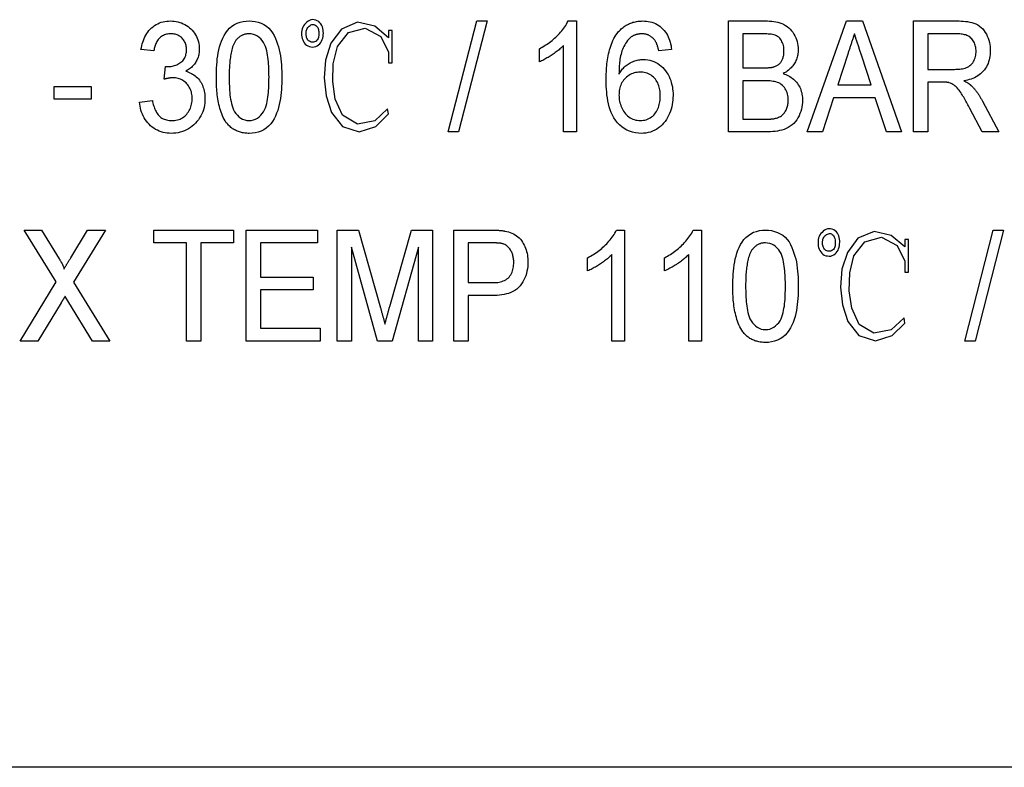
# Model space of a CAD drawing. Header units: millimetres. Extents: x 29 to 3715, y 55 to 392.
# Tile 7 of 17: x 332 to 345, y 352 to 362. Entities that reach past the tile are written whole.
import ezdxf

# ---------------------------------------------------------------- set-up
doc = ezdxf.new("R2010")
doc.units = ezdxf.units.MM
doc.layers.add('DETAIL', color=2, linetype='Continuous')

msp = doc.modelspace()

# ---------------------------------------------------------------- linework, layer by layer
at = {"layer": 'DETAIL'}
for p, q in [((337.699, 360.162), (338.083, 361.662)), ((338.224, 361.662), (337.839, 360.162)), ((338.083, 361.662), (338.224, 361.662)), ((339.318, 361.662), (339.43, 361.662)), ((339.43, 361.662), (339.43, 360.162)), ((341.487, 361.662), (341.988, 361.662)), ((341.487, 360.162), (341.487, 361.662)), ((342.552, 360.162), (343.082, 361.662)), ((343.082, 361.662), (343.297, 361.662)), ((343.297, 361.662), (343.827, 360.162)), ((343.987, 361.662), (344.574, 361.662)), ((343.987, 360.162), (343.987, 361.662)), ((336.941, 361.533), (336.889, 361.533)), ((336.889, 361.533), (336.889, 361.436)), ((336.941, 361.095), (336.941, 361.533)), ((341.68, 361.489), (341.68, 361.027)), ((341.93, 361.489), (341.68, 361.489)), ((344.18, 361.489), (344.18, 361.008)), ((344.581, 361.489), (344.18, 361.489)), ((333.718, 361.258), (333.545, 361.277)), ((336.889, 361.241), (336.889, 361.095)), ((338.93, 361.11), (338.93, 361.287)), ((339.256, 360.162), (339.256, 361.331)), ((340.718, 361.277), (340.545, 361.258)), ((336.889, 361.095), (336.941, 361.095)), ((343.099, 361.213), (342.963, 360.797)), ((343.415, 360.797), (343.288, 361.187)), ((333.859, 360.874), (333.877, 361.047)), ((341.68, 361.027), (341.951, 361.027)), ((344.18, 361.008), (344.54, 361.008)), ((341.68, 360.854), (341.68, 360.335)), ((341.97, 360.854), (341.68, 360.854)), ((344.374, 360.835), (344.18, 360.835)), ((344.18, 360.835), (344.18, 360.162)), ((332.372, 360.777), (332.872, 360.777)), ((332.372, 360.604), (332.372, 360.777)), ((332.872, 360.777), (332.872, 360.604)), ((342.963, 360.797), (343.415, 360.797)), ((332.872, 360.604), (332.372, 360.604)), ((333.526, 360.566), (333.699, 360.585)), ((342.907, 360.624), (342.756, 360.162)), ((343.471, 360.624), (342.907, 360.624)), ((343.622, 360.162), (343.471, 360.624)), ((344.92, 360.576), (345.142, 360.162)), ((344.918, 360.162), (344.751, 360.479)), ((341.68, 360.335), (341.995, 360.335)), ((337.839, 360.162), (337.699, 360.162)), ((339.43, 360.162), (339.256, 360.162)), ((341.992, 360.162), (341.487, 360.162)), ((342.756, 360.162), (342.552, 360.162)), ((343.827, 360.162), (343.622, 360.162)), ((344.18, 360.162), (343.987, 360.162)), ((345.142, 360.162), (344.918, 360.162)), ((332.397, 358.135), (331.968, 358.835)), ((331.968, 358.835), (332.202, 358.835)), ((332.202, 358.835), (332.44, 358.446)), ((332.595, 358.458), (332.824, 358.835)), ((333.064, 358.835), (332.634, 358.13)), ((332.824, 358.835), (333.064, 358.835)), ((333.718, 358.662), (333.718, 358.835)), ((333.718, 358.835), (334.795, 358.835)), ((334.795, 358.835), (334.795, 358.662)), ((334.968, 358.835), (335.93, 358.835)), ((334.968, 357.335), (334.968, 358.835)), ((335.93, 358.835), (335.93, 358.662)), ((336.199, 358.835), (336.486, 358.835)), ((336.199, 357.335), (336.199, 358.835)), ((336.486, 358.835), (336.783, 357.783)), ((336.908, 357.801), (337.2, 358.835)), ((337.2, 358.835), (337.487, 358.835)), ((337.487, 358.835), (337.487, 357.335)), ((337.776, 358.835), (338.27, 358.835)), ((337.776, 357.335), (337.776, 358.835)), ((339.972, 358.835), (340.083, 358.835)), ((340.083, 358.835), (340.083, 357.335)), ((341.01, 358.835), (341.122, 358.835)), ((341.122, 358.835), (341.122, 357.335)), ((344.68, 357.335), (345.064, 358.835)), ((345.204, 358.835), (344.82, 357.335)), ((345.064, 358.835), (345.204, 358.835)), ((343.921, 358.706), (343.87, 358.706)), ((343.87, 358.706), (343.87, 358.609)), ((343.921, 358.268), (343.921, 358.706)), ((334.16, 358.662), (333.718, 358.662)), ((334.16, 357.335), (334.16, 358.662)), ((334.795, 358.662), (334.353, 358.662)), ((334.353, 358.662), (334.353, 357.335)), ((335.93, 358.662), (335.16, 358.662)), ((335.16, 358.662), (335.16, 358.2)), ((336.743, 357.335), (336.391, 358.604)), ((336.391, 358.604), (336.391, 357.335)), ((337.295, 358.604), (336.942, 357.335)), ((337.295, 357.335), (337.295, 358.604)), ((337.968, 358.662), (337.968, 358.124)), ((338.286, 358.662), (337.968, 358.662)), ((339.583, 358.283), (339.583, 358.46)), ((339.91, 357.335), (339.91, 358.504)), ((340.622, 358.283), (340.622, 358.46)), ((340.949, 357.335), (340.949, 358.504)), ((343.87, 358.414), (343.87, 358.268)), ((335.16, 358.2), (335.872, 358.2)), ((335.872, 358.2), (335.872, 358.027)), ((343.87, 358.268), (343.921, 358.268)), ((331.91, 357.335), (332.397, 358.135)), ((332.634, 358.13), (333.122, 357.335)), ((337.968, 358.124), (338.29, 358.124)), ((332.57, 357.854), (332.518, 357.938)), ((335.872, 358.027), (335.16, 358.027)), ((335.16, 358.027), (335.16, 357.508)), ((338.296, 357.95), (337.968, 357.95)), ((337.968, 357.95), (337.968, 357.335)), ((332.466, 357.853), (332.15, 357.335)), ((332.888, 357.335), (332.57, 357.854)), ((335.16, 357.508), (335.968, 357.508)), ((335.968, 357.508), (335.968, 357.335)), ((332.15, 357.335), (331.91, 357.335)), ((333.122, 357.335), (332.888, 357.335)), ((334.353, 357.335), (334.16, 357.335)), ((335.968, 357.335), (334.968, 357.335)), ((336.391, 357.335), (336.199, 357.335)), ((336.942, 357.335), (336.743, 357.335)), ((337.487, 357.335), (337.295, 357.335)), ((337.968, 357.335), (337.776, 357.335)), ((340.083, 357.335), (339.91, 357.335)), ((341.122, 357.335), (340.949, 357.335)), ((344.82, 357.335), (344.68, 357.335)), ((397.88, 351.571), (319.369, 351.571))]:
    msp.add_line(p, q, dxfattribs=at)
at = {"layer": 'DETAIL', "flags": 128}
for points in [[(333.545, 361.277), (333.55, 361.302), (333.555, 361.327), (333.561, 361.352), (333.569, 361.376), (333.577, 361.4), (333.587, 361.424), (333.597, 361.447), (333.609, 361.469), (333.623, 361.491), (333.637, 361.512), (333.653, 361.532), (333.67, 361.55), (333.688, 361.568), (333.708, 361.584), (333.728, 361.6), (333.75, 361.613), (333.772, 361.625), (333.795, 361.635), (333.819, 361.644), (333.844, 361.65), (333.869, 361.656), (333.894, 361.659), (333.919, 361.661), (333.945, 361.662)], [(333.945, 361.662), (333.97, 361.661), (333.995, 361.659), (334.02, 361.655), (334.045, 361.65), (334.069, 361.643), (334.093, 361.635), (334.117, 361.625), (334.139, 361.614), (334.161, 361.601), (334.182, 361.587), (334.202, 361.571), (334.221, 361.554), (334.238, 361.536), (334.255, 361.517), (334.269, 361.496), (334.283, 361.474), (334.294, 361.452), (334.304, 361.429), (334.313, 361.405), (334.321, 361.381), (334.326, 361.356), (334.33, 361.331), (334.332, 361.306), (334.333, 361.281)], [(334.564, 360.902), (334.565, 360.943), (334.566, 360.984), (334.567, 361.026), (334.57, 361.067), (334.573, 361.108), (334.577, 361.149), (334.583, 361.19), (334.59, 361.231), (334.598, 361.271), (334.608, 361.311), (334.62, 361.351), (334.634, 361.39), (334.65, 361.428), (334.669, 361.464), (334.69, 361.5), (334.715, 361.533), (334.743, 361.563), (334.774, 361.59), (334.808, 361.613), (334.845, 361.632), (334.884, 361.645), (334.924, 361.655), (334.965, 361.66), (335.006, 361.662)], [(335.006, 361.662), (335.048, 361.66), (335.089, 361.655), (335.129, 361.645), (335.168, 361.631), (335.205, 361.613), (335.24, 361.591), (335.271, 361.564), (335.3, 361.534), (335.324, 361.501), (335.344, 361.465), (335.362, 361.427), (335.378, 361.389), (335.391, 361.35), (335.404, 361.311), (335.414, 361.271), (335.423, 361.231), (335.431, 361.19), (335.436, 361.149), (335.441, 361.108), (335.444, 361.067), (335.446, 361.026), (335.448, 360.984), (335.448, 360.943), (335.449, 360.902)], [(335.976, 361.371), (335.987, 361.39), (335.995, 361.41), (336.002, 361.431), (336.006, 361.453), (336.009, 361.474), (336.01, 361.496), (336.009, 361.518), (336.007, 361.54), (336.003, 361.562), (335.997, 361.583), (335.988, 361.603), (335.977, 361.622), (335.964, 361.639), (335.947, 361.653), (335.928, 361.665), (335.908, 361.673), (335.887, 361.678), (335.865, 361.68), (335.843, 361.677), (335.822, 361.67), (335.803, 361.659), (335.786, 361.646), (335.77, 361.63), (335.755, 361.614)], [(336.889, 361.436), (336.706, 361.59), (336.474, 361.644), (336.255, 361.553), (336.113, 361.36), (336.039, 361.132), (336.022, 360.892), (336.046, 360.652), (336.12, 360.424), (336.269, 360.237), (336.494, 360.164), (336.721, 360.235), (336.889, 360.405), (336.879, 360.475), (336.704, 360.313), (336.472, 360.267), (336.271, 360.387), (336.171, 360.604), (336.138, 360.842), (336.144, 361.083), (336.203, 361.316), (336.348, 361.505), (336.576, 361.564), (336.785, 361.454), (336.889, 361.241)], [(338.93, 361.287), (338.95, 361.298), (338.97, 361.309), (338.989, 361.321), (339.009, 361.333), (339.028, 361.345), (339.047, 361.358), (339.065, 361.372), (339.084, 361.385), (339.101, 361.4), (339.119, 361.414), (339.136, 361.429), (339.153, 361.445), (339.17, 361.461), (339.186, 361.477), (339.201, 361.493), (339.217, 361.51), (339.232, 361.528), (339.246, 361.546), (339.26, 361.564), (339.273, 361.582), (339.286, 361.602), (339.297, 361.621), (339.308, 361.641), (339.318, 361.662)], [(339.981, 361.492), (339.991, 361.505), (340.002, 361.518), (340.013, 361.53), (340.025, 361.542), (340.037, 361.554), (340.049, 361.565), (340.062, 361.575), (340.076, 361.586), (340.089, 361.595), (340.103, 361.604), (340.118, 361.612), (340.133, 361.62), (340.148, 361.627), (340.164, 361.633), (340.179, 361.639), (340.195, 361.644), (340.211, 361.648), (340.228, 361.652), (340.244, 361.655), (340.261, 361.658), (340.277, 361.66), (340.294, 361.661), (340.311, 361.661), (340.327, 361.662)], [(340.327, 361.662), (340.353, 361.661), (340.378, 361.66), (340.403, 361.656), (340.428, 361.651), (340.452, 361.644), (340.476, 361.636), (340.499, 361.626), (340.522, 361.614), (340.543, 361.601), (340.564, 361.586), (340.583, 361.57), (340.601, 361.552), (340.618, 361.533), (340.634, 361.513), (340.648, 361.492), (340.661, 361.47), (340.672, 361.448), (340.682, 361.425), (340.691, 361.401), (340.699, 361.377), (340.705, 361.352), (340.71, 361.327), (340.714, 361.302), (340.718, 361.277)], [(341.988, 361.662), (342.015, 361.662), (342.043, 361.66), (342.071, 361.658), (342.098, 361.655), (342.126, 361.65), (342.153, 361.644), (342.18, 361.637), (342.206, 361.628), (342.231, 361.617), (342.256, 361.603), (342.279, 361.588), (342.301, 361.571), (342.321, 361.552), (342.339, 361.531), (342.356, 361.509), (342.371, 361.485), (342.384, 361.461), (342.396, 361.435), (342.406, 361.41), (342.414, 361.383), (342.421, 361.356), (342.426, 361.329), (342.428, 361.301), (342.43, 361.273)], [(344.574, 361.662), (344.603, 361.662), (344.632, 361.661), (344.661, 361.659), (344.69, 361.656), (344.719, 361.653), (344.748, 361.648), (344.776, 361.641), (344.804, 361.633), (344.831, 361.622), (344.857, 361.609), (344.881, 361.593), (344.903, 361.574), (344.924, 361.554), (344.942, 361.531), (344.958, 361.507), (344.973, 361.482), (344.985, 361.456), (344.996, 361.429), (345.005, 361.401), (345.013, 361.373), (345.019, 361.344), (345.023, 361.316), (345.025, 361.287), (345.026, 361.258)], [(335.755, 361.614), (335.742, 361.597), (335.732, 361.577), (335.724, 361.557), (335.719, 361.535), (335.717, 361.513), (335.716, 361.491), (335.717, 361.47), (335.72, 361.448), (335.724, 361.426), (335.731, 361.405), (335.74, 361.385), (335.752, 361.367), (335.766, 361.35), (335.783, 361.336), (335.802, 361.324), (335.822, 361.316), (335.843, 361.311), (335.865, 361.31), (335.887, 361.311), (335.908, 361.317), (335.928, 361.326), (335.946, 361.338), (335.962, 361.354), (335.976, 361.371)], [(335.913, 361.391), (335.902, 361.384), (335.889, 361.379), (335.876, 361.375), (335.862, 361.375), (335.848, 361.377), (335.835, 361.381), (335.823, 361.387), (335.811, 361.395), (335.802, 361.404), (335.794, 361.416), (335.788, 361.428), (335.784, 361.441), (335.781, 361.455), (335.779, 361.468), (335.777, 361.482), (335.777, 361.496), (335.778, 361.509), (335.779, 361.523), (335.783, 361.537), (335.787, 361.549), (335.793, 361.562), (335.801, 361.573), (335.81, 361.584), (335.82, 361.593)], [(335.82, 361.593), (335.831, 361.601), (335.843, 361.608), (335.856, 361.613), (335.869, 361.615), (335.883, 361.614), (335.896, 361.61), (335.908, 361.603), (335.919, 361.594), (335.928, 361.584), (335.934, 361.572), (335.939, 361.559), (335.943, 361.546), (335.946, 361.532), (335.948, 361.519), (335.949, 361.505), (335.949, 361.491), (335.949, 361.477), (335.948, 361.464), (335.946, 361.45), (335.943, 361.437), (335.938, 361.424), (335.932, 361.411), (335.924, 361.401), (335.913, 361.391)], [(339.833, 360.864), (339.834, 360.892), (339.834, 360.919), (339.835, 360.946), (339.836, 360.973), (339.837, 361.001), (339.839, 361.028), (339.842, 361.055), (339.844, 361.082), (339.848, 361.109), (339.851, 361.136), (339.856, 361.163), (339.86, 361.19), (339.866, 361.217), (339.872, 361.243), (339.879, 361.27), (339.886, 361.296), (339.895, 361.322), (339.904, 361.348), (339.914, 361.373), (339.925, 361.398), (339.937, 361.423), (339.951, 361.446), (339.965, 361.469), (339.981, 361.492)], [(333.95, 361.489), (333.935, 361.488), (333.92, 361.487), (333.905, 361.485), (333.89, 361.482), (333.876, 361.478), (333.861, 361.473), (333.848, 361.467), (333.834, 361.46), (333.822, 361.452), (333.81, 361.443), (333.798, 361.433), (333.788, 361.422), (333.778, 361.411), (333.769, 361.399), (333.761, 361.386), (333.753, 361.373), (333.746, 361.359), (333.741, 361.345), (333.735, 361.331), (333.731, 361.317), (333.727, 361.302), (333.723, 361.288), (333.721, 361.273), (333.718, 361.258)], [(334.16, 361.274), (334.16, 361.288), (334.159, 361.302), (334.157, 361.316), (334.154, 361.33), (334.151, 361.344), (334.146, 361.357), (334.141, 361.37), (334.135, 361.383), (334.128, 361.395), (334.12, 361.407), (334.111, 361.418), (334.102, 361.428), (334.092, 361.438), (334.081, 361.447), (334.07, 361.455), (334.058, 361.462), (334.045, 361.469), (334.032, 361.474), (334.019, 361.479), (334.006, 361.483), (333.992, 361.485), (333.978, 361.487), (333.964, 361.489), (333.95, 361.489)], [(334.818, 361.386), (334.808, 361.368), (334.799, 361.35), (334.791, 361.331), (334.784, 361.311), (334.778, 361.291), (334.772, 361.271), (334.768, 361.251), (334.763, 361.231), (334.759, 361.211), (334.756, 361.19), (334.753, 361.17), (334.75, 361.15), (334.748, 361.129), (334.746, 361.109), (334.744, 361.088), (334.743, 361.067), (334.741, 361.047), (334.74, 361.026), (334.739, 361.006), (334.738, 360.985), (334.738, 360.964), (334.738, 360.944), (334.737, 360.923), (334.737, 360.902)], [(335.005, 361.489), (334.995, 361.489), (334.986, 361.488), (334.977, 361.487), (334.968, 361.486), (334.959, 361.485), (334.95, 361.482), (334.941, 361.48), (334.932, 361.477), (334.923, 361.474), (334.915, 361.47), (334.906, 361.466), (334.898, 361.462), (334.89, 361.457), (334.883, 361.452), (334.875, 361.446), (334.868, 361.441), (334.861, 361.435), (334.854, 361.428), (334.847, 361.422), (334.841, 361.415), (334.835, 361.408), (334.829, 361.401), (334.823, 361.394), (334.818, 361.386)], [(335.276, 360.902), (335.275, 360.932), (335.275, 360.962), (335.274, 360.992), (335.273, 361.022), (335.272, 361.052), (335.27, 361.082), (335.267, 361.112), (335.264, 361.142), (335.261, 361.172), (335.256, 361.201), (335.251, 361.231), (335.244, 361.26), (335.237, 361.289), (335.227, 361.317), (335.216, 361.345), (335.201, 361.371), (335.184, 361.396), (335.165, 361.419), (335.143, 361.439), (335.119, 361.457), (335.092, 361.471), (335.064, 361.481), (335.035, 361.487), (335.005, 361.489)], [(340.168, 361.444), (340.151, 361.429), (340.135, 361.413), (340.121, 361.396), (340.107, 361.377), (340.095, 361.359), (340.084, 361.339), (340.073, 361.319), (340.063, 361.299), (340.054, 361.278), (340.046, 361.257), (340.04, 361.236), (340.034, 361.214), (340.029, 361.192), (340.024, 361.17), (340.02, 361.147), (340.017, 361.125), (340.015, 361.103), (340.013, 361.08), (340.011, 361.058), (340.009, 361.035), (340.008, 361.013), (340.007, 360.99), (340.007, 360.968), (340.006, 360.945)], [(340.316, 361.489), (340.31, 361.489), (340.303, 361.488), (340.297, 361.488), (340.29, 361.488), (340.284, 361.487), (340.277, 361.486), (340.271, 361.485), (340.264, 361.484), (340.258, 361.483), (340.251, 361.481), (340.245, 361.479), (340.239, 361.478), (340.232, 361.476), (340.226, 361.474), (340.22, 361.471), (340.214, 361.469), (340.208, 361.466), (340.202, 361.464), (340.196, 361.461), (340.19, 361.458), (340.185, 361.454), (340.179, 361.451), (340.173, 361.448), (340.168, 361.444)], [(340.482, 361.412), (340.477, 361.418), (340.471, 361.423), (340.466, 361.429), (340.46, 361.434), (340.454, 361.44), (340.448, 361.444), (340.442, 361.449), (340.435, 361.454), (340.429, 361.458), (340.422, 361.462), (340.415, 361.466), (340.408, 361.469), (340.401, 361.473), (340.393, 361.475), (340.386, 361.478), (340.378, 361.48), (340.371, 361.482), (340.363, 361.484), (340.355, 361.486), (340.348, 361.487), (340.34, 361.488), (340.332, 361.488), (340.324, 361.489), (340.316, 361.489)], [(340.545, 361.258), (340.543, 361.265), (340.542, 361.272), (340.54, 361.279), (340.538, 361.285), (340.537, 361.292), (340.535, 361.299), (340.533, 361.306), (340.531, 361.312), (340.529, 361.319), (340.527, 361.326), (340.525, 361.332), (340.522, 361.339), (340.52, 361.345), (340.517, 361.352), (340.515, 361.358), (340.512, 361.365), (340.509, 361.371), (340.505, 361.377), (340.502, 361.383), (340.498, 361.389), (340.494, 361.395), (340.49, 361.401), (340.486, 361.406), (340.482, 361.412)], [(342.237, 361.255), (342.237, 361.273), (342.235, 361.292), (342.233, 361.311), (342.229, 361.329), (342.224, 361.347), (342.218, 361.365), (342.21, 361.382), (342.201, 361.399), (342.191, 361.414), (342.179, 361.429), (342.166, 361.442), (342.15, 361.453), (342.134, 361.462), (342.117, 361.469), (342.099, 361.475), (342.08, 361.479), (342.062, 361.482), (342.043, 361.484), (342.024, 361.486), (342.006, 361.487), (341.987, 361.488), (341.968, 361.489), (341.949, 361.489), (341.93, 361.489)], [(343.189, 361.489), (343.185, 361.477), (343.182, 361.466), (343.178, 361.454), (343.174, 361.443), (343.17, 361.432), (343.167, 361.42), (343.163, 361.409), (343.159, 361.397), (343.155, 361.386), (343.151, 361.374), (343.148, 361.363), (343.144, 361.351), (343.14, 361.34), (343.136, 361.328), (343.133, 361.317), (343.129, 361.305), (343.125, 361.294), (343.121, 361.282), (343.118, 361.271), (343.114, 361.259), (343.11, 361.248), (343.106, 361.236), (343.103, 361.225), (343.099, 361.213)], [(343.288, 361.187), (343.284, 361.2), (343.279, 361.212), (343.275, 361.225), (343.271, 361.237), (343.267, 361.25), (343.263, 361.262), (343.259, 361.275), (343.255, 361.288), (343.251, 361.3), (343.247, 361.313), (343.242, 361.325), (343.238, 361.338), (343.234, 361.35), (343.23, 361.363), (343.226, 361.376), (343.222, 361.388), (343.218, 361.401), (343.214, 361.413), (343.21, 361.426), (343.206, 361.439), (343.201, 361.451), (343.197, 361.464), (343.193, 361.476), (343.189, 361.489)], [(344.833, 361.253), (344.833, 361.269), (344.832, 361.286), (344.83, 361.302), (344.827, 361.318), (344.822, 361.334), (344.817, 361.349), (344.811, 361.365), (344.804, 361.379), (344.795, 361.393), (344.786, 361.407), (344.775, 361.419), (344.764, 361.431), (344.752, 361.442), (344.738, 361.451), (344.724, 361.46), (344.709, 361.467), (344.694, 361.473), (344.678, 361.477), (344.662, 361.481), (344.646, 361.484), (344.63, 361.486), (344.614, 361.488), (344.597, 361.489), (344.581, 361.489)], [(333.903, 361.045), (333.919, 361.045), (333.935, 361.046), (333.951, 361.048), (333.967, 361.051), (333.983, 361.055), (333.999, 361.059), (334.014, 361.065), (334.029, 361.071), (334.044, 361.078), (334.058, 361.086), (334.071, 361.094), (334.085, 361.104), (334.097, 361.114), (334.109, 361.125), (334.119, 361.137), (334.129, 361.151), (334.137, 361.165), (334.143, 361.179), (334.149, 361.195), (334.153, 361.21), (334.157, 361.226), (334.159, 361.242), (334.16, 361.258), (334.16, 361.274)], [(334.333, 361.281), (334.333, 361.265), (334.332, 361.25), (334.33, 361.235), (334.328, 361.219), (334.325, 361.204), (334.322, 361.189), (334.317, 361.175), (334.312, 361.16), (334.306, 361.146), (334.3, 361.132), (334.293, 361.118), (334.286, 361.105), (334.277, 361.092), (334.268, 361.079), (334.258, 361.067), (334.248, 361.056), (334.237, 361.045), (334.226, 361.034), (334.214, 361.024), (334.202, 361.015), (334.189, 361.006), (334.176, 360.998), (334.163, 360.991), (334.149, 360.983)], [(339.256, 361.331), (339.245, 361.319), (339.233, 361.307), (339.221, 361.296), (339.209, 361.285), (339.196, 361.274), (339.183, 361.264), (339.17, 361.254), (339.157, 361.244), (339.144, 361.234), (339.13, 361.224), (339.117, 361.215), (339.103, 361.206), (339.089, 361.196), (339.075, 361.188), (339.061, 361.179), (339.047, 361.17), (339.033, 361.162), (339.019, 361.153), (339.004, 361.145), (338.989, 361.138), (338.975, 361.13), (338.96, 361.123), (338.945, 361.116), (338.93, 361.11)], [(342.11, 361.045), (342.12, 361.049), (342.13, 361.054), (342.14, 361.059), (342.149, 361.064), (342.158, 361.07), (342.167, 361.077), (342.175, 361.084), (342.183, 361.092), (342.19, 361.1), (342.197, 361.109), (342.203, 361.118), (342.209, 361.127), (342.214, 361.137), (342.218, 361.147), (342.222, 361.157), (342.226, 361.168), (342.228, 361.178), (342.231, 361.189), (342.233, 361.2), (342.235, 361.211), (342.236, 361.222), (342.236, 361.233), (342.237, 361.244), (342.237, 361.255)], [(342.43, 361.273), (342.429, 361.256), (342.428, 361.24), (342.426, 361.223), (342.423, 361.206), (342.42, 361.19), (342.416, 361.174), (342.41, 361.158), (342.405, 361.142), (342.398, 361.127), (342.391, 361.111), (342.383, 361.097), (342.374, 361.082), (342.365, 361.068), (342.355, 361.055), (342.345, 361.042), (342.333, 361.029), (342.321, 361.018), (342.309, 361.006), (342.296, 360.996), (342.282, 360.985), (342.269, 360.976), (342.254, 360.967), (342.24, 360.959), (342.225, 360.95)], [(344.54, 361.008), (344.559, 361.009), (344.577, 361.009), (344.595, 361.01), (344.613, 361.012), (344.632, 361.014), (344.65, 361.016), (344.668, 361.02), (344.685, 361.025), (344.703, 361.031), (344.719, 361.038), (344.735, 361.047), (344.75, 361.058), (344.764, 361.069), (344.777, 361.083), (344.788, 361.097), (344.798, 361.113), (344.806, 361.129), (344.813, 361.146), (344.82, 361.163), (344.825, 361.181), (344.829, 361.198), (344.831, 361.217), (344.833, 361.235), (344.833, 361.253)], [(345.026, 361.258), (345.025, 361.233), (345.023, 361.208), (345.021, 361.183), (345.016, 361.159), (345.01, 361.135), (345.003, 361.111), (344.995, 361.088), (344.985, 361.065), (344.973, 361.043), (344.96, 361.022), (344.946, 361.002), (344.93, 360.983), (344.913, 360.965), (344.895, 360.948), (344.875, 360.933), (344.855, 360.919), (344.833, 360.907), (344.811, 360.895), (344.788, 360.886), (344.765, 360.877), (344.741, 360.87), (344.717, 360.864), (344.693, 360.859), (344.668, 360.854)], [(340.006, 360.945), (340.016, 360.959), (340.025, 360.973), (340.035, 360.987), (340.045, 361), (340.055, 361.013), (340.067, 361.026), (340.078, 361.038), (340.091, 361.049), (340.103, 361.06), (340.117, 361.07), (340.13, 361.08), (340.145, 361.089), (340.159, 361.097), (340.174, 361.105), (340.189, 361.112), (340.205, 361.118), (340.221, 361.124), (340.237, 361.129), (340.253, 361.133), (340.269, 361.137), (340.286, 361.139), (340.303, 361.141), (340.319, 361.142), (340.336, 361.143)], [(340.336, 361.143), (340.365, 361.142), (340.395, 361.138), (340.423, 361.133), (340.451, 361.124), (340.479, 361.114), (340.505, 361.101), (340.53, 361.086), (340.554, 361.07), (340.577, 361.051), (340.598, 361.031), (340.618, 361.009), (340.637, 360.986), (340.654, 360.963), (340.669, 360.938), (340.683, 360.912), (340.695, 360.885), (340.706, 360.858), (340.714, 360.83), (340.722, 360.801), (340.728, 360.773), (340.732, 360.744), (340.735, 360.715), (340.737, 360.685), (340.737, 360.656)], [(333.877, 361.047), (333.878, 361.047), (333.879, 361.046), (333.88, 361.046), (333.881, 361.046), (333.882, 361.046), (333.883, 361.046), (333.885, 361.046), (333.886, 361.046), (333.887, 361.046), (333.888, 361.045), (333.889, 361.045), (333.89, 361.045), (333.891, 361.045), (333.892, 361.045), (333.893, 361.045), (333.894, 361.045), (333.895, 361.045), (333.897, 361.045), (333.898, 361.045), (333.899, 361.045), (333.9, 361.045), (333.901, 361.045), (333.902, 361.045), (333.903, 361.045)], [(334.149, 360.983), (334.169, 360.978), (334.188, 360.971), (334.207, 360.963), (334.226, 360.954), (334.243, 360.944), (334.261, 360.933), (334.277, 360.921), (334.293, 360.908), (334.307, 360.893), (334.321, 360.878), (334.334, 360.863), (334.346, 360.846), (334.357, 360.829), (334.367, 360.811), (334.376, 360.793), (334.383, 360.774), (334.39, 360.754), (334.396, 360.735), (334.401, 360.715), (334.404, 360.695), (334.407, 360.674), (334.409, 360.654), (334.41, 360.634), (334.41, 360.613)], [(340.289, 360.97), (340.269, 360.969), (340.25, 360.967), (340.23, 360.964), (340.211, 360.959), (340.193, 360.953), (340.175, 360.946), (340.157, 360.937), (340.14, 360.927), (340.124, 360.916), (340.109, 360.904), (340.095, 360.891), (340.081, 360.876), (340.069, 360.861), (340.058, 360.846), (340.047, 360.829), (340.038, 360.812), (340.03, 360.794), (340.023, 360.775), (340.018, 360.757), (340.014, 360.738), (340.01, 360.718), (340.008, 360.699), (340.007, 360.679), (340.006, 360.66)], [(340.564, 360.65), (340.564, 360.67), (340.563, 360.69), (340.561, 360.71), (340.558, 360.729), (340.555, 360.749), (340.55, 360.768), (340.544, 360.787), (340.538, 360.806), (340.53, 360.824), (340.52, 360.842), (340.51, 360.859), (340.498, 360.875), (340.486, 360.89), (340.472, 360.904), (340.456, 360.917), (340.44, 360.929), (340.423, 360.939), (340.405, 360.948), (340.387, 360.955), (340.367, 360.96), (340.348, 360.965), (340.328, 360.968), (340.309, 360.969), (340.289, 360.97)], [(341.951, 361.027), (341.958, 361.027), (341.965, 361.028), (341.971, 361.028), (341.978, 361.028), (341.985, 361.028), (341.991, 361.028), (341.998, 361.028), (342.004, 361.029), (342.011, 361.029), (342.018, 361.029), (342.024, 361.03), (342.031, 361.031), (342.038, 361.031), (342.044, 361.032), (342.051, 361.032), (342.058, 361.033), (342.064, 361.034), (342.071, 361.035), (342.077, 361.036), (342.084, 361.038), (342.09, 361.039), (342.097, 361.041), (342.103, 361.043), (342.11, 361.045)], [(333.975, 360.894), (333.97, 360.894), (333.965, 360.894), (333.96, 360.893), (333.955, 360.893), (333.95, 360.893), (333.945, 360.892), (333.94, 360.892), (333.936, 360.891), (333.931, 360.89), (333.926, 360.889), (333.921, 360.889), (333.916, 360.888), (333.911, 360.887), (333.906, 360.886), (333.902, 360.885), (333.897, 360.884), (333.892, 360.883), (333.887, 360.881), (333.882, 360.88), (333.878, 360.879), (333.873, 360.878), (333.868, 360.876), (333.863, 360.875), (333.859, 360.874)], [(334.237, 360.615), (334.237, 360.633), (334.236, 360.651), (334.233, 360.668), (334.23, 360.686), (334.226, 360.703), (334.22, 360.72), (334.214, 360.737), (334.207, 360.753), (334.198, 360.769), (334.188, 360.784), (334.178, 360.798), (334.166, 360.812), (334.154, 360.825), (334.14, 360.837), (334.126, 360.848), (334.111, 360.858), (334.096, 360.866), (334.08, 360.874), (334.063, 360.88), (334.046, 360.885), (334.028, 360.889), (334.011, 360.892), (333.993, 360.893), (333.975, 360.894)], [(334.698, 360.287), (334.684, 360.31), (334.671, 360.333), (334.658, 360.356), (334.647, 360.38), (334.637, 360.405), (334.628, 360.43), (334.62, 360.455), (334.612, 360.481), (334.605, 360.506), (334.599, 360.532), (334.594, 360.558), (334.589, 360.584), (334.584, 360.61), (334.581, 360.637), (334.577, 360.663), (334.574, 360.69), (334.572, 360.716), (334.57, 360.742), (334.568, 360.769), (334.566, 360.796), (334.566, 360.822), (334.565, 360.849), (334.564, 360.875), (334.564, 360.902)], [(334.737, 360.902), (334.737, 360.873), (334.738, 360.843), (334.739, 360.813), (334.74, 360.783), (334.741, 360.753), (334.743, 360.723), (334.745, 360.693), (334.748, 360.664), (334.752, 360.634), (334.756, 360.604), (334.762, 360.575), (334.768, 360.546), (334.776, 360.517), (334.785, 360.488), (334.796, 360.461), (334.811, 360.435), (334.828, 360.41), (334.848, 360.388), (334.869, 360.367), (334.893, 360.349), (334.919, 360.334), (334.947, 360.324), (334.977, 360.318), (335.006, 360.316)], [(335.449, 360.902), (335.448, 360.861), (335.447, 360.819), (335.446, 360.778), (335.443, 360.737), (335.44, 360.696), (335.435, 360.655), (335.43, 360.614), (335.423, 360.573), (335.415, 360.533), (335.405, 360.493), (335.393, 360.453), (335.379, 360.414), (335.363, 360.376), (335.344, 360.34), (335.323, 360.304), (335.298, 360.271), (335.27, 360.241), (335.239, 360.214), (335.205, 360.191), (335.168, 360.173), (335.129, 360.159), (335.089, 360.15), (335.048, 360.144), (335.006, 360.143)], [(335.006, 360.316), (335.036, 360.318), (335.066, 360.324), (335.093, 360.335), (335.12, 360.349), (335.144, 360.367), (335.165, 360.388), (335.185, 360.41), (335.202, 360.435), (335.216, 360.461), (335.228, 360.488), (335.237, 360.517), (335.245, 360.546), (335.251, 360.575), (335.256, 360.604), (335.261, 360.634), (335.265, 360.664), (335.268, 360.693), (335.27, 360.723), (335.272, 360.753), (335.273, 360.783), (335.274, 360.813), (335.275, 360.843), (335.275, 360.873), (335.276, 360.902)], [(340.309, 360.143), (340.268, 360.145), (340.228, 360.149), (340.188, 360.158), (340.15, 360.171), (340.113, 360.188), (340.077, 360.208), (340.044, 360.232), (340.014, 360.258), (339.986, 360.287), (339.96, 360.319), (339.937, 360.353), (339.918, 360.388), (339.901, 360.425), (339.887, 360.463), (339.875, 360.502), (339.864, 360.541), (339.856, 360.581), (339.85, 360.621), (339.844, 360.662), (339.84, 360.702), (339.837, 360.742), (339.835, 360.783), (339.834, 360.824), (339.833, 360.864)], [(342.295, 360.595), (342.294, 360.615), (342.293, 360.634), (342.29, 360.654), (342.285, 360.674), (342.279, 360.693), (342.272, 360.711), (342.263, 360.729), (342.253, 360.746), (342.242, 360.762), (342.229, 360.777), (342.215, 360.791), (342.199, 360.804), (342.183, 360.815), (342.165, 360.824), (342.147, 360.832), (342.128, 360.838), (342.108, 360.842), (342.089, 360.846), (342.069, 360.849), (342.049, 360.851), (342.029, 360.853), (342.01, 360.854), (341.99, 360.854), (341.97, 360.854)], [(342.225, 360.95), (342.244, 360.944), (342.263, 360.937), (342.281, 360.929), (342.299, 360.92), (342.316, 360.911), (342.333, 360.9), (342.349, 360.888), (342.365, 360.876), (342.38, 360.862), (342.393, 360.848), (342.407, 360.833), (342.419, 360.817), (342.43, 360.8), (342.44, 360.783), (342.449, 360.766), (342.458, 360.747), (342.465, 360.729), (342.471, 360.71), (342.476, 360.691), (342.48, 360.671), (342.483, 360.651), (342.485, 360.632), (342.487, 360.612), (342.487, 360.592)], [(344.468, 360.828), (344.464, 360.829), (344.46, 360.83), (344.456, 360.83), (344.452, 360.831), (344.448, 360.832), (344.445, 360.832), (344.441, 360.832), (344.437, 360.833), (344.433, 360.833), (344.429, 360.833), (344.425, 360.834), (344.421, 360.834), (344.417, 360.834), (344.413, 360.834), (344.409, 360.835), (344.406, 360.835), (344.402, 360.835), (344.398, 360.835), (344.394, 360.835), (344.39, 360.835), (344.386, 360.835), (344.382, 360.835), (344.378, 360.835), (344.374, 360.835)], [(344.751, 360.479), (344.742, 360.496), (344.732, 360.513), (344.723, 360.529), (344.714, 360.546), (344.705, 360.563), (344.695, 360.58), (344.686, 360.596), (344.676, 360.613), (344.666, 360.63), (344.656, 360.646), (344.646, 360.662), (344.636, 360.679), (344.626, 360.695), (344.615, 360.711), (344.603, 360.726), (344.591, 360.741), (344.579, 360.756), (344.566, 360.77), (344.552, 360.783), (344.537, 360.795), (344.521, 360.805), (344.504, 360.814), (344.486, 360.822), (344.468, 360.828)], [(344.668, 360.854), (344.673, 360.852), (344.678, 360.849), (344.683, 360.847), (344.688, 360.844), (344.692, 360.841), (344.697, 360.839), (344.702, 360.836), (344.706, 360.833), (344.711, 360.83), (344.716, 360.827), (344.72, 360.825), (344.725, 360.822), (344.729, 360.819), (344.734, 360.815), (344.738, 360.812), (344.743, 360.809), (344.747, 360.806), (344.751, 360.803), (344.756, 360.799), (344.76, 360.796), (344.764, 360.792), (344.768, 360.789), (344.772, 360.785), (344.776, 360.781)], [(344.776, 360.781), (344.783, 360.774), (344.79, 360.766), (344.797, 360.758), (344.804, 360.75), (344.811, 360.743), (344.818, 360.735), (344.825, 360.726), (344.831, 360.718), (344.838, 360.71), (344.844, 360.701), (344.85, 360.693), (344.856, 360.684), (344.862, 360.676), (344.868, 360.667), (344.873, 360.658), (344.879, 360.649), (344.884, 360.64), (344.89, 360.631), (344.895, 360.622), (344.9, 360.613), (344.905, 360.604), (344.91, 360.595), (344.915, 360.585), (344.92, 360.576)], [(333.955, 360.143), (333.927, 360.144), (333.9, 360.146), (333.872, 360.15), (333.845, 360.155), (333.818, 360.163), (333.792, 360.172), (333.766, 360.184), (333.742, 360.197), (333.718, 360.211), (333.696, 360.228), (333.675, 360.246), (333.655, 360.265), (333.636, 360.286), (333.619, 360.308), (333.603, 360.33), (333.588, 360.354), (333.575, 360.379), (333.564, 360.404), (333.554, 360.43), (333.545, 360.457), (333.538, 360.483), (333.533, 360.511), (333.529, 360.538), (333.526, 360.566)], [(333.699, 360.585), (333.702, 360.568), (333.706, 360.551), (333.71, 360.534), (333.715, 360.518), (333.721, 360.501), (333.726, 360.485), (333.733, 360.469), (333.74, 360.453), (333.748, 360.438), (333.756, 360.423), (333.766, 360.408), (333.776, 360.394), (333.788, 360.382), (333.8, 360.37), (333.814, 360.359), (333.828, 360.349), (333.844, 360.341), (333.859, 360.334), (333.876, 360.328), (333.892, 360.324), (333.909, 360.32), (333.927, 360.318), (333.944, 360.316), (333.961, 360.316)], [(334.41, 360.613), (334.409, 360.583), (334.407, 360.553), (334.403, 360.522), (334.397, 360.492), (334.389, 360.463), (334.379, 360.434), (334.367, 360.406), (334.354, 360.379), (334.338, 360.353), (334.321, 360.327), (334.302, 360.303), (334.282, 360.281), (334.261, 360.259), (334.238, 360.239), (334.214, 360.22), (334.188, 360.204), (334.161, 360.189), (334.134, 360.176), (334.105, 360.166), (334.076, 360.157), (334.046, 360.151), (334.016, 360.146), (333.986, 360.144), (333.955, 360.143)], [(333.961, 360.316), (333.98, 360.316), (333.999, 360.318), (334.018, 360.321), (334.037, 360.325), (334.055, 360.33), (334.073, 360.336), (334.09, 360.345), (334.106, 360.354), (334.122, 360.365), (334.137, 360.377), (334.151, 360.39), (334.164, 360.404), (334.176, 360.419), (334.187, 360.434), (334.197, 360.45), (334.205, 360.467), (334.213, 360.485), (334.22, 360.502), (334.225, 360.521), (334.23, 360.539), (334.233, 360.558), (334.235, 360.577), (334.237, 360.596), (334.237, 360.615)], [(340.006, 360.66), (340.007, 360.639), (340.009, 360.618), (340.011, 360.597), (340.015, 360.577), (340.019, 360.557), (340.025, 360.536), (340.032, 360.517), (340.04, 360.497), (340.048, 360.478), (340.058, 360.46), (340.069, 360.442), (340.08, 360.424), (340.093, 360.408), (340.107, 360.392), (340.122, 360.378), (340.139, 360.365), (340.156, 360.353), (340.174, 360.343), (340.193, 360.335), (340.213, 360.328), (340.233, 360.322), (340.254, 360.319), (340.275, 360.317), (340.296, 360.316)], [(340.296, 360.316), (340.316, 360.317), (340.336, 360.319), (340.355, 360.322), (340.375, 360.327), (340.394, 360.334), (340.412, 360.342), (340.429, 360.352), (340.446, 360.364), (340.462, 360.376), (340.476, 360.39), (340.489, 360.405), (340.502, 360.421), (340.513, 360.438), (340.523, 360.455), (340.531, 360.474), (340.539, 360.492), (340.545, 360.511), (340.551, 360.531), (340.555, 360.55), (340.558, 360.57), (340.561, 360.59), (340.563, 360.61), (340.564, 360.63), (340.564, 360.65)], [(340.737, 360.656), (340.736, 360.625), (340.734, 360.594), (340.731, 360.563), (340.726, 360.532), (340.719, 360.502), (340.711, 360.472), (340.701, 360.442), (340.69, 360.413), (340.678, 360.385), (340.663, 360.357), (340.647, 360.33), (340.63, 360.304), (340.61, 360.28), (340.589, 360.257), (340.567, 360.236), (340.542, 360.217), (340.516, 360.199), (340.489, 360.184), (340.461, 360.171), (340.431, 360.161), (340.401, 360.153), (340.371, 360.147), (340.34, 360.144), (340.309, 360.143)], [(342.487, 360.592), (342.486, 360.561), (342.484, 360.529), (342.479, 360.499), (342.472, 360.468), (342.463, 360.438), (342.452, 360.409), (342.44, 360.381), (342.425, 360.353), (342.409, 360.326), (342.391, 360.301), (342.37, 360.278), (342.347, 360.257), (342.322, 360.238), (342.295, 360.222), (342.267, 360.209), (342.238, 360.197), (342.208, 360.188), (342.178, 360.18), (342.148, 360.174), (342.117, 360.169), (342.086, 360.166), (342.055, 360.164), (342.024, 360.162), (341.992, 360.162)], [(342.109, 360.342), (342.123, 360.346), (342.137, 360.35), (342.15, 360.354), (342.164, 360.36), (342.177, 360.365), (342.189, 360.372), (342.201, 360.38), (342.213, 360.389), (342.223, 360.398), (342.233, 360.409), (342.242, 360.42), (342.25, 360.432), (342.258, 360.444), (342.265, 360.456), (342.271, 360.469), (342.276, 360.482), (342.281, 360.496), (342.285, 360.51), (342.288, 360.524), (342.291, 360.538), (342.293, 360.552), (342.294, 360.566), (342.295, 360.58), (342.295, 360.595)], [(341.995, 360.335), (342, 360.335), (342.005, 360.335), (342.009, 360.335), (342.014, 360.335), (342.019, 360.335), (342.024, 360.335), (342.028, 360.335), (342.033, 360.335), (342.038, 360.336), (342.043, 360.336), (342.048, 360.336), (342.052, 360.336), (342.057, 360.336), (342.062, 360.337), (342.067, 360.337), (342.071, 360.337), (342.076, 360.338), (342.081, 360.338), (342.086, 360.339), (342.09, 360.339), (342.095, 360.34), (342.1, 360.341), (342.105, 360.341), (342.109, 360.342)], [(335.006, 360.143), (334.992, 360.143), (334.977, 360.144), (334.962, 360.145), (334.948, 360.146), (334.933, 360.148), (334.919, 360.151), (334.904, 360.154), (334.89, 360.158), (334.876, 360.162), (334.862, 360.166), (334.848, 360.172), (334.835, 360.177), (334.821, 360.184), (334.808, 360.191), (334.796, 360.198), (334.783, 360.206), (334.772, 360.215), (334.76, 360.224), (334.749, 360.234), (334.738, 360.243), (334.727, 360.254), (334.717, 360.265), (334.708, 360.276), (334.698, 360.287)], [(338.27, 358.835), (338.278, 358.835), (338.287, 358.835), (338.295, 358.835), (338.303, 358.835), (338.312, 358.835), (338.32, 358.834), (338.328, 358.834), (338.337, 358.834), (338.345, 358.834), (338.353, 358.833), (338.362, 358.833), (338.37, 358.832), (338.378, 358.832), (338.387, 358.831), (338.395, 358.831), (338.403, 358.83), (338.412, 358.829), (338.42, 358.829), (338.428, 358.828), (338.436, 358.827), (338.445, 358.825), (338.453, 358.824), (338.461, 358.822), (338.469, 358.821)], [(339.583, 358.46), (339.603, 358.471), (339.623, 358.482), (339.643, 358.494), (339.663, 358.506), (339.682, 358.518), (339.701, 358.531), (339.719, 358.545), (339.737, 358.558), (339.755, 358.573), (339.773, 358.587), (339.79, 358.602), (339.807, 358.618), (339.823, 358.634), (339.84, 358.65), (339.855, 358.667), (339.871, 358.684), (339.885, 358.701), (339.9, 358.719), (339.914, 358.737), (339.927, 358.756), (339.94, 358.775), (339.951, 358.794), (339.962, 358.815), (339.972, 358.835)], [(340.622, 358.46), (340.642, 358.471), (340.662, 358.482), (340.682, 358.494), (340.701, 358.506), (340.72, 358.518), (340.739, 358.531), (340.758, 358.545), (340.776, 358.558), (340.794, 358.573), (340.811, 358.587), (340.828, 358.602), (340.845, 358.618), (340.862, 358.634), (340.878, 358.65), (340.894, 358.667), (340.909, 358.684), (340.924, 358.701), (340.938, 358.719), (340.952, 358.737), (340.965, 358.756), (340.978, 358.775), (340.99, 358.794), (341, 358.815), (341.01, 358.835)], [(341.545, 358.075), (341.545, 358.116), (341.546, 358.157), (341.548, 358.199), (341.55, 358.24), (341.554, 358.281), (341.558, 358.322), (341.564, 358.363), (341.571, 358.404), (341.579, 358.444), (341.589, 358.484), (341.601, 358.524), (341.614, 358.563), (341.631, 358.601), (341.649, 358.638), (341.671, 358.673), (341.696, 358.706), (341.723, 358.736), (341.755, 358.763), (341.789, 358.786), (341.826, 358.805), (341.865, 358.818), (341.905, 358.828), (341.946, 358.834), (341.987, 358.835)], [(341.987, 358.835), (342.028, 358.833), (342.069, 358.828), (342.11, 358.818), (342.148, 358.804), (342.186, 358.786), (342.22, 358.764), (342.252, 358.737), (342.28, 358.707), (342.305, 358.674), (342.325, 358.638), (342.343, 358.601), (342.358, 358.562), (342.372, 358.523), (342.384, 358.484), (342.395, 358.444), (342.404, 358.404), (342.411, 358.363), (342.417, 358.322), (342.421, 358.281), (342.425, 358.24), (342.427, 358.199), (342.428, 358.157), (342.429, 358.116), (342.43, 358.075)], [(342.957, 358.544), (342.968, 358.563), (342.976, 358.583), (342.982, 358.604), (342.987, 358.626), (342.989, 358.647), (342.991, 358.669), (342.99, 358.691), (342.988, 358.713), (342.984, 358.735), (342.978, 358.756), (342.969, 358.776), (342.958, 358.795), (342.945, 358.812), (342.928, 358.827), (342.909, 358.838), (342.889, 358.846), (342.867, 358.851), (342.846, 358.853), (342.824, 358.85), (342.803, 358.843), (342.784, 358.832), (342.767, 358.819), (342.751, 358.803), (342.736, 358.787)], [(338.469, 358.821), (338.492, 358.816), (338.515, 358.81), (338.537, 358.802), (338.559, 358.794), (338.581, 358.784), (338.601, 358.772), (338.621, 358.759), (338.639, 358.744), (338.657, 358.728), (338.673, 358.711), (338.688, 358.693), (338.701, 358.673), (338.713, 358.653), (338.724, 358.632), (338.735, 358.611), (338.744, 358.589), (338.751, 358.567), (338.758, 358.544), (338.764, 358.521), (338.768, 358.498), (338.772, 358.475), (338.774, 358.451), (338.775, 358.428), (338.776, 358.404)], [(342.736, 358.787), (342.723, 358.77), (342.713, 358.75), (342.705, 358.73), (342.7, 358.708), (342.698, 358.687), (342.697, 358.665), (342.698, 358.643), (342.701, 358.621), (342.705, 358.599), (342.712, 358.578), (342.721, 358.558), (342.733, 358.54), (342.747, 358.523), (342.764, 358.509), (342.782, 358.497), (342.803, 358.489), (342.824, 358.485), (342.846, 358.483), (342.868, 358.484), (342.889, 358.49), (342.909, 358.499), (342.927, 358.512), (342.943, 358.527), (342.957, 358.544)], [(342.894, 358.564), (342.882, 358.557), (342.87, 358.552), (342.856, 358.548), (342.843, 358.548), (342.829, 358.55), (342.816, 358.554), (342.803, 358.56), (342.792, 358.568), (342.783, 358.577), (342.775, 358.589), (342.769, 358.601), (342.765, 358.614), (342.762, 358.628), (342.759, 358.641), (342.758, 358.655), (342.758, 358.669), (342.758, 358.683), (342.76, 358.696), (342.763, 358.71), (342.768, 358.723), (342.774, 358.735), (342.782, 358.746), (342.791, 358.757), (342.801, 358.766)], [(342.801, 358.766), (342.812, 358.774), (342.824, 358.781), (342.837, 358.786), (342.85, 358.788), (342.864, 358.787), (342.877, 358.783), (342.889, 358.776), (342.9, 358.767), (342.908, 358.757), (342.915, 358.745), (342.92, 358.732), (342.924, 358.719), (342.927, 358.705), (342.928, 358.692), (342.93, 358.678), (342.93, 358.664), (342.93, 358.65), (342.929, 358.637), (342.927, 358.623), (342.924, 358.61), (342.919, 358.597), (342.913, 358.584), (342.904, 358.574), (342.894, 358.564)], [(343.87, 358.609), (343.686, 358.763), (343.455, 358.817), (343.236, 358.726), (343.094, 358.533), (343.019, 358.305), (343.003, 358.065), (343.027, 357.825), (343.101, 357.597), (343.25, 357.41), (343.475, 357.337), (343.701, 357.408), (343.87, 357.578), (343.86, 357.648), (343.685, 357.486), (343.453, 357.44), (343.252, 357.56), (343.152, 357.777), (343.119, 358.015), (343.125, 358.256), (343.183, 358.489), (343.328, 358.678), (343.557, 358.737), (343.766, 358.627), (343.87, 358.414)], [(338.44, 358.649), (338.434, 358.65), (338.428, 358.652), (338.421, 358.653), (338.415, 358.654), (338.409, 358.656), (338.402, 358.656), (338.396, 358.657), (338.389, 358.658), (338.383, 358.659), (338.376, 358.659), (338.37, 358.659), (338.364, 358.66), (338.357, 358.66), (338.351, 358.661), (338.344, 358.661), (338.338, 358.661), (338.331, 358.661), (338.325, 358.661), (338.318, 358.662), (338.312, 358.662), (338.306, 358.662), (338.299, 358.662), (338.293, 358.662), (338.286, 358.662)], [(338.583, 358.398), (338.583, 358.411), (338.583, 358.424), (338.582, 358.436), (338.58, 358.449), (338.578, 358.462), (338.576, 358.474), (338.573, 358.487), (338.57, 358.499), (338.566, 358.512), (338.561, 358.524), (338.556, 358.536), (338.551, 358.547), (338.545, 358.558), (338.538, 358.569), (338.531, 358.58), (338.523, 358.59), (338.514, 358.6), (338.505, 358.609), (338.496, 358.618), (338.486, 358.625), (338.475, 358.633), (338.464, 358.639), (338.452, 358.644), (338.44, 358.649)], [(341.985, 358.662), (341.976, 358.662), (341.967, 358.661), (341.958, 358.661), (341.949, 358.659), (341.939, 358.658), (341.93, 358.656), (341.921, 358.653), (341.913, 358.65), (341.904, 358.647), (341.895, 358.643), (341.887, 358.639), (341.879, 358.635), (341.871, 358.63), (341.863, 358.625), (341.856, 358.619), (341.848, 358.614), (341.841, 358.608), (341.835, 358.601), (341.828, 358.595), (341.822, 358.588), (341.816, 358.581), (341.81, 358.574), (341.804, 358.567), (341.799, 358.559)], [(342.256, 358.075), (342.256, 358.105), (342.256, 358.135), (342.255, 358.165), (342.254, 358.195), (342.252, 358.225), (342.25, 358.255), (342.248, 358.285), (342.245, 358.315), (342.241, 358.345), (342.237, 358.374), (342.232, 358.404), (342.225, 358.433), (342.217, 358.462), (342.208, 358.491), (342.197, 358.518), (342.182, 358.545), (342.165, 358.569), (342.145, 358.592), (342.124, 358.612), (342.099, 358.63), (342.073, 358.644), (342.045, 358.654), (342.015, 358.66), (341.985, 358.662)], [(332.44, 358.446), (332.444, 358.44), (332.447, 358.435), (332.45, 358.429), (332.454, 358.424), (332.457, 358.418), (332.46, 358.412), (332.463, 358.407), (332.467, 358.401), (332.47, 358.396), (332.473, 358.39), (332.476, 358.384), (332.479, 358.379), (332.482, 358.373), (332.485, 358.367), (332.488, 358.361), (332.49, 358.355), (332.493, 358.349), (332.496, 358.343), (332.498, 358.337), (332.5, 358.331), (332.502, 358.325), (332.503, 358.319), (332.503, 358.312), (332.502, 358.306)], [(332.502, 358.306), (332.505, 358.312), (332.509, 358.319), (332.513, 358.325), (332.517, 358.331), (332.521, 358.338), (332.525, 358.344), (332.529, 358.35), (332.533, 358.357), (332.536, 358.363), (332.54, 358.369), (332.544, 358.376), (332.548, 358.382), (332.552, 358.388), (332.556, 358.395), (332.56, 358.401), (332.564, 358.408), (332.567, 358.414), (332.571, 358.42), (332.575, 358.427), (332.579, 358.433), (332.583, 358.439), (332.587, 358.446), (332.591, 358.452), (332.595, 358.458)], [(339.91, 358.504), (339.899, 358.492), (339.887, 358.481), (339.875, 358.469), (339.863, 358.458), (339.85, 358.447), (339.837, 358.437), (339.824, 358.427), (339.811, 358.417), (339.798, 358.407), (339.784, 358.397), (339.771, 358.388), (339.757, 358.379), (339.743, 358.37), (339.729, 358.361), (339.715, 358.352), (339.701, 358.343), (339.687, 358.335), (339.672, 358.327), (339.658, 358.319), (339.643, 358.311), (339.629, 358.303), (339.614, 358.296), (339.599, 358.289), (339.583, 358.283)], [(340.949, 358.504), (340.937, 358.492), (340.925, 358.481), (340.913, 358.469), (340.901, 358.458), (340.888, 358.447), (340.876, 358.437), (340.863, 358.427), (340.85, 358.417), (340.836, 358.407), (340.823, 358.397), (340.809, 358.388), (340.795, 358.379), (340.782, 358.37), (340.768, 358.361), (340.754, 358.352), (340.739, 358.343), (340.725, 358.335), (340.711, 358.327), (340.696, 358.319), (340.682, 358.311), (340.667, 358.303), (340.652, 358.296), (340.637, 358.289), (340.622, 358.283)], [(341.799, 358.559), (341.789, 358.541), (341.779, 358.523), (341.772, 358.504), (341.765, 358.484), (341.759, 358.464), (341.753, 358.444), (341.748, 358.424), (341.744, 358.404), (341.74, 358.384), (341.737, 358.364), (341.734, 358.343), (341.731, 358.323), (341.729, 358.302), (341.727, 358.282), (341.725, 358.261), (341.723, 358.24), (341.722, 358.22), (341.721, 358.199), (341.72, 358.179), (341.719, 358.158), (341.719, 358.137), (341.718, 358.117), (341.718, 358.096), (341.718, 358.075)], [(338.29, 358.124), (338.309, 358.124), (338.328, 358.125), (338.348, 358.126), (338.367, 358.128), (338.386, 358.132), (338.405, 358.136), (338.423, 358.141), (338.441, 358.147), (338.459, 358.155), (338.476, 358.164), (338.492, 358.174), (338.507, 358.187), (338.521, 358.2), (338.533, 358.215), (338.543, 358.231), (338.553, 358.248), (338.561, 358.266), (338.567, 358.284), (338.573, 358.302), (338.577, 358.321), (338.58, 358.34), (338.582, 358.359), (338.583, 358.379), (338.583, 358.398)], [(338.776, 358.404), (338.775, 358.372), (338.773, 358.341), (338.769, 358.31), (338.763, 358.279), (338.755, 358.248), (338.746, 358.218), (338.735, 358.189), (338.722, 358.16), (338.706, 358.133), (338.689, 358.106), (338.671, 358.081), (338.65, 358.057), (338.626, 358.036), (338.6, 358.018), (338.573, 358.003), (338.544, 357.99), (338.514, 357.979), (338.484, 357.971), (338.453, 357.964), (338.422, 357.959), (338.391, 357.955), (338.359, 357.952), (338.328, 357.951), (338.296, 357.95)], [(341.679, 357.46), (341.665, 357.483), (341.652, 357.506), (341.639, 357.529), (341.628, 357.553), (341.618, 357.578), (341.609, 357.603), (341.601, 357.628), (341.593, 357.654), (341.586, 357.679), (341.58, 357.705), (341.574, 357.731), (341.57, 357.757), (341.565, 357.784), (341.561, 357.81), (341.558, 357.836), (341.555, 357.863), (341.552, 357.889), (341.55, 357.916), (341.549, 357.942), (341.547, 357.969), (341.546, 357.995), (341.546, 358.022), (341.545, 358.048), (341.545, 358.075)], [(341.718, 358.075), (341.718, 358.046), (341.719, 358.016), (341.719, 357.986), (341.72, 357.956), (341.722, 357.926), (341.724, 357.896), (341.726, 357.866), (341.729, 357.837), (341.733, 357.807), (341.737, 357.777), (341.742, 357.748), (341.749, 357.719), (341.757, 357.69), (341.766, 357.661), (341.777, 357.634), (341.792, 357.608), (341.809, 357.583), (341.828, 357.561), (341.85, 357.54), (341.874, 357.522), (341.9, 357.508), (341.928, 357.497), (341.957, 357.491), (341.987, 357.489)], [(342.43, 358.075), (342.429, 358.034), (342.428, 357.992), (342.427, 357.951), (342.424, 357.91), (342.421, 357.869), (342.416, 357.828), (342.411, 357.787), (342.404, 357.746), (342.396, 357.706), (342.386, 357.666), (342.374, 357.626), (342.36, 357.587), (342.344, 357.549), (342.325, 357.513), (342.304, 357.478), (342.279, 357.444), (342.251, 357.414), (342.22, 357.387), (342.185, 357.364), (342.148, 357.346), (342.11, 357.332), (342.069, 357.323), (342.028, 357.317), (341.987, 357.316)], [(341.987, 357.489), (342.017, 357.491), (342.046, 357.497), (342.074, 357.508), (342.1, 357.522), (342.124, 357.54), (342.146, 357.561), (342.166, 357.583), (342.183, 357.608), (342.197, 357.634), (342.209, 357.662), (342.218, 357.69), (342.226, 357.719), (342.232, 357.748), (342.237, 357.778), (342.242, 357.807), (342.245, 357.837), (342.248, 357.866), (342.251, 357.896), (342.253, 357.926), (342.254, 357.956), (342.255, 357.986), (342.256, 358.016), (342.256, 358.046), (342.256, 358.075)], [(332.518, 357.938), (332.516, 357.935), (332.514, 357.931), (332.511, 357.928), (332.509, 357.924), (332.507, 357.92), (332.505, 357.917), (332.503, 357.913), (332.501, 357.91), (332.498, 357.906), (332.496, 357.903), (332.494, 357.899), (332.492, 357.896), (332.49, 357.892), (332.488, 357.889), (332.486, 357.885), (332.483, 357.881), (332.481, 357.878), (332.479, 357.874), (332.477, 357.871), (332.475, 357.867), (332.473, 357.864), (332.471, 357.86), (332.468, 357.857), (332.466, 357.853)], [(336.783, 357.783), (336.786, 357.773), (336.788, 357.764), (336.791, 357.755), (336.793, 357.746), (336.796, 357.737), (336.798, 357.727), (336.801, 357.718), (336.803, 357.709), (336.806, 357.7), (336.808, 357.691), (336.811, 357.682), (336.814, 357.673), (336.816, 357.663), (336.819, 357.654), (336.821, 357.645), (336.823, 357.636), (336.826, 357.627), (336.828, 357.617), (336.831, 357.608), (336.833, 357.599), (336.836, 357.59), (336.838, 357.581), (336.841, 357.571), (336.843, 357.562)], [(336.843, 357.562), (336.846, 357.572), (336.848, 357.582), (336.851, 357.592), (336.853, 357.602), (336.856, 357.612), (336.859, 357.622), (336.861, 357.632), (336.864, 357.642), (336.867, 357.652), (336.869, 357.662), (336.872, 357.672), (336.875, 357.682), (336.878, 357.691), (336.88, 357.701), (336.883, 357.711), (336.886, 357.721), (336.888, 357.731), (336.891, 357.741), (336.894, 357.751), (336.897, 357.761), (336.899, 357.771), (336.902, 357.781), (336.905, 357.791), (336.908, 357.801)], [(341.987, 357.316), (341.973, 357.316), (341.958, 357.317), (341.943, 357.318), (341.928, 357.319), (341.914, 357.321), (341.899, 357.324), (341.885, 357.327), (341.871, 357.331), (341.857, 357.335), (341.843, 357.339), (341.829, 357.345), (341.815, 357.35), (341.802, 357.357), (341.789, 357.364), (341.777, 357.371), (341.764, 357.38), (341.752, 357.388), (341.741, 357.397), (341.729, 357.407), (341.718, 357.417), (341.708, 357.427), (341.698, 357.438), (341.689, 357.449), (341.679, 357.46)]]:
    msp.add_lwpolyline(points, dxfattribs=at)

doc.saveas('drawing.dxf')
